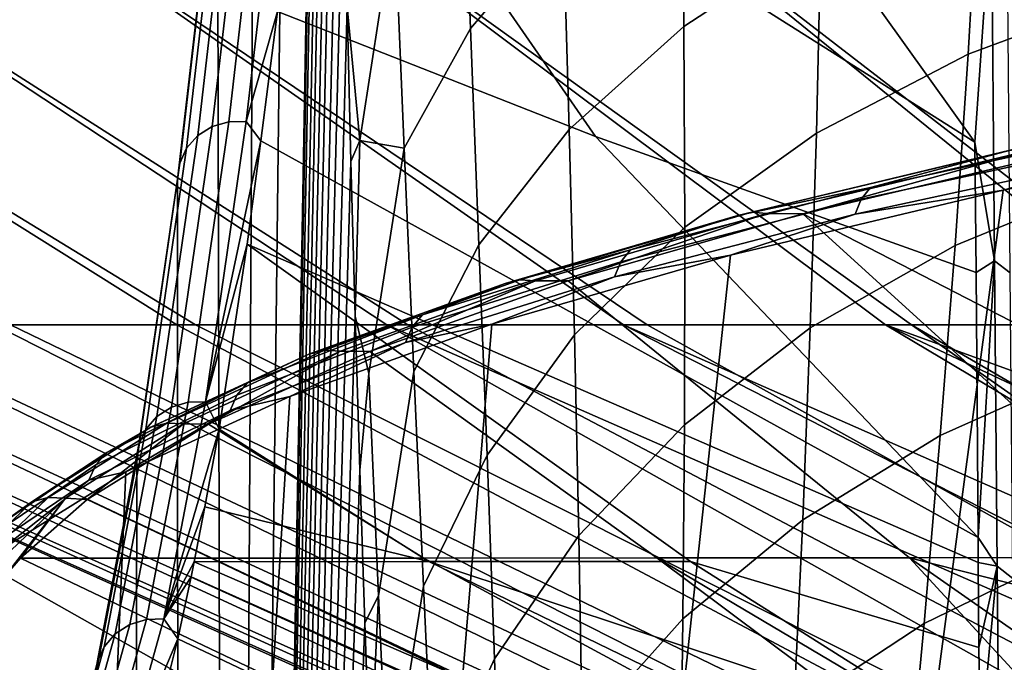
# Model space of a CAD drawing. Header units: metres. Extents: x -109 to 109, y -100 to 76.
# Tile 32 of 256: x -11.87 to -9.5, y -88.27 to -86.72. Entities that reach past the tile are written whole.
import ezdxf

# ---------------------------------------------------------------- set-up
doc = ezdxf.new("R2010")
doc.units = ezdxf.units.M
doc.layers.add('solid_21062310', color=7, linetype='CONTINUOUS')

msp = doc.modelspace()

# ---------------------------------------------------------------- linework, layer by layer
at = {"layer": 'solid_21062310'}
for points in [[(-11.218342, -84.198174, -20.642511), (-11.133986, -82.95079, -22.355103), (-11.131036, -83.689499, -22.414577), (-11.372429, -97.172516, -17.508698)], [(-11.131036, -83.689499, -22.414577), (-11.130246, -83.809944, -22.430538), (-11.372429, -97.172516, -17.508698)], [(-11.130246, -83.809944, -22.430538), (-11.128329, -84.060448, -22.469315), (-11.372429, -97.172516, -17.508698)], [(-11.128329, -84.060448, -22.469315), (-11.124802, -84.432457, -22.540722), (-11.372429, -97.172516, -17.508698)], [(-11.306479, -85.305794, -18.853283), (-11.218342, -84.198174, -20.642511), (-11.372429, -97.172516, -17.508698)], [(-11.124802, -84.432457, -22.540722), (-11.120452, -84.805519, -22.628798), (-11.372429, -97.172516, -17.508698)], [(-11.120452, -84.805519, -22.628798), (-11.115294, -85.180367, -22.733294), (-11.372429, -97.172516, -17.508698)], [(-11.115294, -85.180367, -22.733294), (-11.10934, -85.557892, -22.853905), (-11.372429, -97.172516, -17.508698)], [(-11.398639, -86.275864, -16.982473), (-11.306479, -85.305794, -18.853283), (-11.372429, -97.172516, -17.508698)], [(-11.10934, -85.557892, -22.853905), (-11.102566, -85.936478, -22.991186), (-11.372429, -97.172516, -17.508698)], [(-10.409773, -85.849281, -18.14254), (-11.164619, -85.8573, -17.516851), (-11.17906, -86.003365, -17.221411), (-9.575484, -87.01548, -16.478418)], [(-9.53539, -86.437317, -17.704651), (-9.579658, -86.527893, -17.481892), (-10.409773, -85.849281, -18.14254), (-9.575484, -87.01548, -16.478418)], [(-11.102566, -85.936478, -22.991186), (-11.094941, -86.314407, -23.14572), (-11.372429, -97.172516, -17.508698)], [(-10.789598, -86.74234, -25.136686), (-10.810962, -86.206467, -24.837946), (-10.582822, -85.964859, -25.416969), (-10.566229, -86.480293, -25.678543)], [(-11.17906, -86.003365, -17.221411), (-11.254085, -86.700981, -15.670811), (-10.488134, -87.002167, -15.719097)], [(-11.17906, -86.003365, -17.221411), (-10.488134, -87.002167, -15.719097), (-9.572343, -87.329102, -15.775206), (-9.575484, -87.01548, -16.478418)], [(-10.276054, -86.736969, -26.454378), (-10.281639, -86.24691, -26.204597), (-9.939151, -86.044937, -26.708696), (-9.945711, -86.521484, -26.926304)], [(-11.411187, -86.978096, -14.986444), (-11.315998, -86.154663, -16.918673), (-11.350635, -86.17569, -16.930298), (-11.445904, -86.999817, -14.996454)], [(-11.371209, -86.96637, -14.979996), (-11.276062, -86.143311, -16.911352), (-11.315998, -86.154663, -16.918673), (-11.411187, -86.978096, -14.986444)], [(-11.329125, -86.965576, -14.977618), (-11.233982, -86.14254, -16.908915), (-11.276062, -86.143311, -16.911352), (-11.371209, -86.96637, -14.979996)], [(-11.329125, -86.965576, -14.977618), (-11.254085, -86.700981, -15.670811), (-11.233982, -86.14254, -16.908915)], [(-11.445904, -86.999817, -14.996454), (-11.350635, -86.17569, -16.930298), (-11.377236, -86.20475, -16.945312), (-11.472616, -87.029823, -15.009236)], [(-11.472616, -87.029823, -15.009236), (-11.377236, -86.20475, -16.945312), (-11.393703, -86.239532, -16.962528), (-11.489214, -87.065742, -15.023781)], [(-9.591207, -86.803894, -27.583876), (-9.56438, -86.341095, -27.373892), (-9.136522, -86.197937, -27.791908), (-9.18209, -86.651733, -27.976458)], [(-10.810962, -86.206467, -24.837946), (-10.789598, -86.74234, -25.136686), (-10.949136, -87.029991, -24.585363), (-10.972109, -86.472237, -24.247126)], [(-11.489214, -87.065742, -15.023781), (-11.393703, -86.239532, -16.962528), (-11.398639, -86.275864, -16.982473), (-11.494444, -87.104958, -15.037765)], [(-10.551547, -86.985031, -25.963636), (-10.566229, -86.480293, -25.678543), (-10.281639, -86.24691, -26.204597), (-10.276054, -86.736969, -26.454378)], [(-11.494444, -87.104958, -15.037765), (-11.398639, -86.275864, -16.982473), (-11.372429, -97.172516, -17.508698), (-11.490609, -97.015823, -15.110414)], [(-11.094941, -86.314407, -23.14572), (-11.086438, -86.689964, -23.318089), (-11.372429, -97.172516, -17.508698)], [(-9.956485, -86.994041, -27.165474), (-9.945711, -86.521484, -26.926304), (-9.56438, -86.341095, -27.373892), (-9.591207, -86.803894, -27.583876)], [(-13.705759, -86.389984, -10.641622), (-13.19521, -86.389984, -11.672759), (-11.451565, -87.455231, -10.761018), (-11.896496, -87.455231, -9.868114)], [(-13.19521, -86.389984, 2.677897), (-13.705759, -86.389984, 1.64676), (-11.934747, -87.455231, 0.787705), (-11.496237, -87.455231, 1.68378)], [(-13.19521, -86.389984, -11.672759), (-12.607226, -86.389984, -12.661788), (-10.939737, -87.455231, -11.617332), (-11.451565, -87.455231, -10.761018)], [(-12.607226, -86.389984, 3.666926), (-13.19521, -86.389984, 2.677897), (-11.496237, -87.455231, 1.68378), (-10.990571, -87.455231, 2.543747)], [(-12.607226, -86.389984, -12.661788), (-11.945259, -86.389984, -13.602906), (-10.364004, -87.455231, -12.432055), (-10.939737, -87.455231, -11.617332)], [(-11.945259, -86.389984, 4.608045), (-12.607226, -86.389984, 3.666926), (-10.990571, -87.455231, 2.543747), (-10.420702, -87.455231, 3.362582)], [(-11.945259, -86.389984, -13.602906), (-11.213192, -86.389984, -14.490589), (-9.727729, -87.455231, -13.200427), (-10.364004, -87.455231, -12.432055)], [(-11.213192, -86.389984, 5.495728), (-11.945259, -86.389984, 4.608045), (-10.420702, -87.455231, 3.362582), (-9.789959, -87.455231, 4.135502)], [(-11.213192, -86.389984, -14.490589), (-10.415321, -86.389984, -15.319629), (-9.034628, -87.455231, -13.917959), (-9.727729, -87.455231, -13.200427)], [(-10.415321, -86.389984, 6.324768), (-11.213192, -86.389984, 5.495728), (-9.789959, -87.455231, 4.135502), (-9.102027, -87.455231, 4.857992)], [(-10.415321, -86.389984, -15.319629), (-9.55633, -86.389984, -16.085159), (-8.28875, -87.455231, -14.58046), (-9.034628, -87.455231, -13.917959)], [(-9.55633, -86.389984, 7.090298), (-10.415321, -86.389984, 6.324768), (-9.102027, -87.455231, 4.857992), (-8.360925, -87.455231, 5.525831)], [(-9.55633, -86.389984, -16.085159), (-8.641257, -86.389984, -16.782688), (-7.494452, -87.455231, -15.18406), (-8.28875, -87.455231, -14.58046)], [(-8.641257, -86.389984, 7.787827), (-9.55633, -86.389984, 7.090298), (-8.360925, -87.455231, 5.525831), (-7.556307, -87.450356, 6.157661)], [(-10.972109, -86.472237, -24.247126), (-11.055403, -87.011612, -23.810833), (-11.086438, -86.689964, -23.318089), (-11.075483, -86.424629, -23.453562)], [(-9.527846, -87.300842, -15.894677), (-9.53539, -86.437317, -17.704651), (-9.575484, -87.01548, -16.478418)], [(-9.53539, -86.437317, -17.704651), (-9.527846, -87.300842, -15.894677), (-9.489794, -87.329872, -15.907441), (-9.497347, -86.465378, -17.719442)], [(-10.972109, -86.472237, -24.247126), (-10.949136, -87.029991, -24.585363), (-11.055403, -87.011612, -23.810833)], [(-10.76897, -87.262764, -25.459816), (-10.789598, -86.74234, -25.136686), (-10.566229, -86.480293, -25.678543), (-10.551547, -86.985031, -25.963636)], [(-10.273649, -87.21994, -26.726145), (-10.276054, -86.736969, -26.454378), (-9.945711, -86.521484, -26.926304), (-9.956485, -86.994041, -27.165474)], [(-9.622708, -87.264168, -27.815327), (-9.591207, -86.803894, -27.583876), (-9.18209, -86.651733, -27.976458), (-9.233027, -87.104652, -28.182121)], [(-11.086438, -86.689964, -23.318089), (-11.077038, -87.062218, -23.508663), (-11.372429, -97.172516, -17.508698)], [(-11.329125, -86.965576, -14.977618), (-11.294097, -87.012329, -14.8821), (-11.254085, -86.700981, -15.670811)], [(-11.254085, -86.700981, -15.670811), (-11.294097, -87.012329, -14.8821), (-9.567479, -87.96627, -14.157817), (-10.488134, -87.002167, -15.719097)], [(-11.055403, -87.011612, -23.810833), (-11.077038, -87.062218, -23.508663), (-11.086438, -86.689964, -23.318089)], [(-10.789598, -86.74234, -25.136686), (-10.76897, -87.262764, -25.459816), (-10.925787, -87.566902, -24.948807), (-10.949136, -87.029991, -24.585363)], [(-10.538991, -87.478935, -26.271029), (-10.551547, -86.985031, -25.963636), (-10.276054, -86.736969, -26.454378), (-10.273649, -87.21994, -26.726145)], [(-9.971165, -87.461815, -27.426294), (-9.956485, -86.994041, -27.165474), (-9.591207, -86.803894, -27.583876), (-9.622708, -87.264168, -27.815327)], [(-11.509171, -87.652992, -12.997596), (-11.411187, -86.978096, -14.986444), (-11.445904, -86.999817, -14.996454), (-11.54397, -87.675278, -13.005943)], [(-11.469148, -87.640968, -12.992044), (-11.371209, -86.96637, -14.979996), (-11.411187, -86.978096, -14.986444), (-11.509171, -87.652992, -12.997596)], [(-11.427062, -87.640152, -12.989729), (-11.329125, -86.965576, -14.977618), (-11.371209, -86.96637, -14.979996), (-11.469148, -87.640968, -12.992044)], [(-11.427062, -87.640152, -12.989729), (-11.294097, -87.012329, -14.8821), (-11.329125, -86.965576, -14.977618)], [(-10.749411, -87.767998, -25.805443), (-10.76897, -87.262764, -25.459816), (-10.551547, -86.985031, -25.963636), (-10.538991, -87.478935, -26.271029)], [(-9.176493, -86.982964, 8.068676), (-9.826644, -87.124245, 7.258001), (-9.84894, -87.152954, 7.279355), (-9.197322, -87.011345, 8.09186)], [(-9.50171, -87.037674, 7.620883), (-9.826644, -87.124245, 7.258001), (-9.176493, -86.982964, 8.068676)], [(-8.772734, -86.985115, 8.59461), (-9.506713, -87.130905, 7.770273), (-9.757933, -89.00798, 8.156564), (-9.058431, -88.775192, 8.958006)], [(-9.210594, -87.04715, 8.109725), (-9.506713, -87.130905, 7.770273), (-8.772734, -86.985115, 8.59461)], [(-11.54397, -87.675278, -13.005943), (-11.445904, -86.999817, -14.996454), (-11.472616, -87.029823, -15.009236), (-11.570795, -87.70607, -13.016429)], [(-9.567479, -87.96627, -14.157817), (-9.572343, -87.329102, -15.775206), (-10.488134, -87.002167, -15.719097)], [(-10.274317, -87.695274, -27.019575), (-10.273649, -87.21994, -26.726145), (-9.956485, -86.994041, -27.165474), (-9.971165, -87.461815, -27.426294)], [(-11.570795, -87.70607, -13.016429), (-11.472616, -87.029823, -15.009236), (-11.489214, -87.065742, -15.023781), (-11.587528, -87.74292, -13.028222)], [(-11.427062, -87.640152, -12.989729), (-11.326965, -87.260704, -14.198699), (-11.294097, -87.012329, -14.8821)], [(-9.567479, -87.96627, -14.157817), (-11.294097, -87.012329, -14.8821), (-11.326965, -87.260704, -14.198699), (-9.567119, -88.026672, -13.987877)], [(-11.055403, -87.011612, -23.810833), (-11.06678, -87.434105, -23.716654), (-11.077038, -87.062218, -23.508663)], [(-10.949136, -87.029991, -24.585363), (-11.033704, -87.57193, -24.195644), (-11.06678, -87.434105, -23.716654), (-11.055403, -87.011612, -23.810833)], [(-10.949136, -87.029991, -24.585363), (-10.925787, -87.566902, -24.948807), (-11.010798, -88.106842, -24.604105), (-11.033704, -87.57193, -24.195644)], [(-9.470006, -87.029839, 7.594223), (-10.111954, -87.183693, 6.709902), (-10.145783, -87.192039, 6.733633), (-9.50171, -87.037674, 7.620883)], [(-9.436864, -87.03373, 7.56846), (-10.076592, -87.18705, 6.687195), (-10.111954, -87.183693, 6.709902), (-9.470006, -87.029839, 7.594223)], [(-9.436864, -87.03373, 7.56846), (-9.988896, -87.187904, 6.747822), (-10.076592, -87.18705, 6.687195)], [(-9.436864, -87.03373, 7.56846), (-9.343801, -87.035492, 7.622241), (-9.988896, -87.187904, 6.747822)], [(-9.197322, -87.011345, 8.09186), (-9.84894, -87.152954, 7.279355), (-9.863153, -87.188965, 7.296048), (-9.210594, -87.04715, 8.109725)], [(-9.527846, -87.300842, -15.894677), (-9.575484, -87.01548, -16.478418), (-9.572343, -87.329102, -15.775206)], [(-9.50171, -87.037674, 7.620883), (-10.145783, -87.192039, 6.733633), (-9.826644, -87.124245, 7.258001)], [(-8.386706, -88.012566, 6.086734), (-9.988896, -87.187904, 6.747822), (-9.343801, -87.035492, 7.622241)], [(-9.210594, -87.04715, 8.109725), (-9.863153, -87.188965, 7.296048), (-9.506713, -87.130905, 7.770273)], [(-11.587528, -87.74292, -13.028222), (-11.489214, -87.065742, -15.023781), (-11.494444, -87.104958, -15.037765), (-11.592729, -87.781837, -13.042801)], [(-11.077038, -87.062218, -23.508663), (-11.06678, -87.434105, -23.716654), (-11.372429, -97.172516, -17.508698)], [(-11.592729, -87.781837, -13.042801), (-11.494444, -87.104958, -15.037765), (-11.490609, -97.015823, -15.110414), (-11.607741, -96.720352, -12.733473)], [(-9.65826, -87.720879, -28.068731), (-9.622708, -87.264168, -27.815327), (-9.233027, -87.104652, -28.182121), (-9.288481, -87.55558, -28.409615)], [(-9.826644, -87.124245, 7.258001), (-10.404139, -87.274078, 6.395501), (-10.427737, -87.303123, 6.414911), (-9.84894, -87.152954, 7.279355)], [(-10.145783, -87.192039, 6.733633), (-10.404139, -87.274078, 6.395501), (-9.826644, -87.124245, 7.258001)], [(-9.84894, -87.152954, 7.279355), (-10.427737, -87.303123, 6.414911), (-10.442784, -87.339348, 6.430357), (-9.863153, -87.188965, 7.296048)], [(-9.506713, -87.130905, 7.770273), (-10.163671, -87.287186, 6.881073), (-10.377699, -89.272644, 7.308811), (-9.757933, -89.00798, 8.156564)], [(-9.863153, -87.188965, 7.296048), (-10.163671, -87.287186, 6.881073), (-9.506713, -87.130905, 7.770273)], [(-10.111954, -87.183693, 6.709902), (-10.670321, -87.34623, 5.772053), (-10.705994, -87.35511, 5.792689), (-10.145783, -87.192039, 6.733633)], [(-10.145783, -87.192039, 6.733633), (-10.705994, -87.35511, 5.792689), (-10.404139, -87.274078, 6.395501)], [(-10.076592, -87.18705, 6.687195), (-10.633039, -87.34903, 5.752574), (-10.670321, -87.34623, 5.772053), (-10.111954, -87.183693, 6.709902)], [(-10.076592, -87.18705, 6.687195), (-10.554162, -87.349144, 5.816257), (-10.633039, -87.34903, 5.752574)], [(-10.076592, -87.18705, 6.687195), (-9.988896, -87.187904, 6.747822), (-10.554162, -87.349144, 5.816257)], [(-9.732279, -88.014961, 4.857481), (-10.554162, -87.349144, 5.816257), (-9.988896, -87.187904, 6.747822), (-9.079474, -88.014633, 5.493199)], [(-9.863153, -87.188965, 7.296048), (-10.442784, -87.339348, 6.430357), (-10.163671, -87.287186, 6.881073)], [(-8.532207, -88.066498, 5.829533), (-9.079474, -88.014633, 5.493199), (-9.988896, -87.187904, 6.747822), (-8.386706, -88.012566, 6.086734)], [(-10.528621, -87.9618, -26.599928), (-10.538991, -87.478935, -26.271029), (-10.273649, -87.21994, -26.726145), (-10.274317, -87.695274, -27.019575)], [(-11.427062, -87.640152, -12.989729), (-11.394186, -87.705757, -12.804917), (-11.326965, -87.260704, -14.198699)], [(-11.326965, -87.260704, -14.198699), (-11.394186, -87.705757, -12.804917), (-10.88963, -88.023972, -12.444773), (-10.259596, -88.024391, -13.241715)], [(-11.326965, -87.260704, -14.198699), (-10.259596, -88.024391, -13.241715), (-9.565277, -88.23127, -13.385783), (-9.567119, -88.026672, -13.987877)], [(-10.76897, -87.262764, -25.459816), (-10.749411, -87.767998, -25.805443), (-10.902451, -88.08374, -25.334831), (-10.925787, -87.566902, -24.948807)], [(-9.989335, -87.92392, -27.708977), (-9.971165, -87.461815, -27.426294), (-9.622708, -87.264168, -27.815327), (-9.65826, -87.720879, -28.068731)], [(-10.404139, -87.274078, 6.395501), (-10.905061, -87.43116, 5.487695), (-10.929786, -87.460556, 5.505063), (-10.427737, -87.303123, 6.414911)], [(-10.163671, -87.287186, 6.881073), (-10.737947, -87.453606, 5.934272), (-10.913565, -89.574272, 6.426228), (-10.377699, -89.272644, 7.308811)], [(-10.705994, -87.35511, 5.792689), (-10.905061, -87.43116, 5.487695), (-10.404139, -87.274078, 6.395501)], [(-10.442784, -87.339348, 6.430357), (-10.737947, -87.453606, 5.934272), (-10.163671, -87.287186, 6.881073)], [(-10.427737, -87.303123, 6.414911), (-10.929786, -87.460556, 5.505063), (-10.945557, -87.497009, 5.519197), (-10.442784, -87.339348, 6.430357)], [(-9.527846, -87.300842, -15.894677), (-9.572343, -87.329102, -15.775206), (-9.567479, -87.96627, -14.157817)], [(-9.521427, -88.035355, -14.028614), (-9.527846, -87.300842, -15.894677), (-9.567479, -87.96627, -14.157817)], [(-9.527846, -87.300842, -15.894677), (-9.521427, -88.035355, -14.028614), (-9.483369, -88.065208, -14.039288), (-9.489794, -87.329872, -15.907441)], [(-10.442784, -87.339348, 6.430357), (-10.945557, -87.497009, 5.519197), (-10.737947, -87.453606, 5.934272)], [(-10.670321, -87.34623, 5.772053), (-11.140882, -87.5159, 4.788543), (-11.178102, -87.525345, 4.805945), (-10.705994, -87.35511, 5.792689)], [(-10.705994, -87.35511, 5.792689), (-11.178102, -87.525345, 4.805945), (-10.905061, -87.43116, 5.487695)], [(-10.633039, -87.34903, 5.752574), (-11.101986, -87.51812, 4.772436), (-11.140882, -87.5159, 4.788543), (-10.670321, -87.34623, 5.772053)], [(-10.633039, -87.34903, 5.752574), (-11.031587, -87.518684, 4.835493), (-11.101986, -87.51812, 4.772436)], [(-10.633039, -87.34903, 5.752574), (-10.554162, -87.349144, 5.816257), (-11.031587, -87.518684, 4.835493)], [(-10.340677, -88.01532, 4.179142), (-11.031587, -87.518684, 4.835493), (-10.554162, -87.349144, 5.816257), (-9.732279, -88.014961, 4.857481)], [(-11.06678, -87.434105, -23.716654), (-11.055655, -87.80452, -23.942236), (-11.372429, -97.172516, -17.508698)], [(-10.905061, -87.43116, 5.487695), (-11.326068, -87.594177, 4.541332), (-11.351738, -87.62394, 4.556575), (-10.929786, -87.460556, 5.505063)], [(-11.178102, -87.525345, 4.805945), (-11.326068, -87.594177, 4.541332), (-10.905061, -87.43116, 5.487695)], [(-11.033704, -87.57193, -24.195644), (-11.055655, -87.80452, -23.942236), (-11.06678, -87.434105, -23.716654)], [(-13.04479, -87.455231, -4.045445), (-13.041209, -87.455231, -5.043057), (-10.995417, -88.368324, -5.068095), (-11.00711, -88.368324, -4.235935)], [(-12.972169, -87.455231, -3.050474), (-13.04479, -87.455231, -4.045445), (-11.00711, -88.368324, -4.235935), (-10.955914, -88.368324, -3.40527)], [(-13.041209, -87.455231, -5.043057), (-12.961446, -87.455231, -6.037481), (-10.920901, -88.368324, -5.896994), (-10.995417, -88.368324, -5.068095)], [(-12.823769, -87.455231, -2.063956), (-12.972169, -87.455231, -3.050474), (-10.955914, -88.368324, -3.40527), (-10.842119, -88.368324, -2.580845)], [(-12.961446, -87.455231, -6.037481), (-12.805967, -87.455231, -7.022909), (-10.783988, -88.368324, -6.717896), (-10.920901, -88.368324, -5.896994)], [(-12.600457, -87.455231, -1.091652), (-12.823769, -87.455231, -2.063956), (-10.842119, -88.368324, -2.580845), (-10.666378, -88.368324, -1.76737)], [(-12.805967, -87.455231, -7.022909), (-12.575681, -87.455231, -7.993584), (-10.585459, -88.368324, -7.526112), (-10.783988, -88.368324, -6.717896)], [(-12.303538, -87.455231, -0.139244), (-12.600457, -87.455231, -1.091652), (-10.666378, -88.368324, -1.76737), (-10.429694, -88.368324, -0.969494)], [(-12.575681, -87.455231, -7.993584), (-12.271933, -87.455231, -8.943836), (-10.32645, -88.368324, -8.317022), (-10.585459, -88.368324, -7.526112)], [(-11.934747, -87.455231, 0.787705), (-12.303538, -87.455231, -0.139244), (-10.429694, -88.368324, -0.969494), (-10.133419, -88.368324, -0.191775)], [(-12.271933, -87.455231, -8.943836), (-11.896496, -87.455231, -9.868114), (-10.00844, -88.368324, -9.08611), (-10.32645, -88.368324, -8.317022)], [(-11.496237, -87.455231, 1.68378), (-11.934747, -87.455231, 0.787705), (-10.133419, -88.368324, -0.191775), (-9.779246, -88.368324, 0.561344)], [(-11.896496, -87.455231, -9.868114), (-11.451565, -87.455231, -10.761018), (-9.633246, -88.368324, -9.828979), (-10.00844, -88.368324, -9.08611)], [(-10.990571, -87.455231, 2.543747), (-11.496237, -87.455231, 1.68378), (-9.779246, -88.368324, 0.561344), (-9.369199, -88.368324, 1.285559)], [(-11.451565, -87.455231, -10.761018), (-10.939737, -87.455231, -11.617332), (-9.203012, -88.368324, -10.541388), (-9.633246, -88.368324, -9.828979)], [(-10.929786, -87.460556, 5.505063), (-11.351738, -87.62394, 4.556575), (-11.368117, -87.660629, 4.569342), (-10.945557, -87.497009, 5.519197)], [(-10.737947, -87.453606, 5.934272), (-11.224388, -87.627502, 4.936962), (-11.362667, -89.90992, 5.517153), (-10.913565, -89.574272, 6.426228)], [(-10.945557, -87.497009, 5.519197), (-11.224388, -87.627502, 4.936962), (-10.737947, -87.453606, 5.934272)], [(-10.990571, -87.455231, 2.543747), (-9.369199, -88.368324, 1.285559), (-8.910884, -88.426437, 1.718403), (-8.907517, -88.367058, 1.979462)], [(-8.872712, -88.246239, 2.514522), (-10.420702, -87.455231, 3.362582), (-10.990571, -87.455231, 2.543747), (-8.907517, -88.367058, 1.979462)], [(-10.939737, -87.455231, -11.617332), (-10.364004, -87.455231, -12.432055), (-8.721021, -88.367523, -11.221442), (-9.203012, -88.368324, -10.541388)], [(-8.753789, -88.071075, 3.298586), (-9.789959, -87.455231, 4.135502), (-10.420702, -87.455231, 3.362582), (-8.823099, -88.157944, 2.908586)], [(-8.872712, -88.246239, 2.514522), (-8.823099, -88.157944, 2.908586), (-10.420702, -87.455231, 3.362582)], [(-10.364004, -87.455231, -12.432055), (-9.727729, -87.455231, -13.200427), (-8.565553, -88.265907, -11.808492), (-8.721021, -88.367523, -11.221442)], [(-8.43444, -87.820099, 4.435245), (-9.102027, -87.455231, 4.857992), (-9.789959, -87.455231, 4.135502), (-8.558875, -87.902, 4.062824)], [(-8.610402, -87.978912, 3.774237), (-8.558875, -87.902, 4.062824), (-9.789959, -87.455231, 4.135502), (-8.665399, -87.985779, 3.683569)], [(-8.753789, -88.071075, 3.298586), (-8.665399, -87.985779, 3.683569), (-9.789959, -87.455231, 4.135502)], [(-9.727729, -87.455231, -13.200427), (-8.44337, -88.202774, -12.176519), (-8.565553, -88.265907, -11.808492)], [(-9.727729, -87.455231, -13.200427), (-9.034628, -87.455231, -13.917959), (-8.303609, -88.141594, -12.536951), (-8.44337, -88.202774, -12.176519)], [(-10.731104, -88.258263, -26.172255), (-10.749411, -87.767998, -25.805443), (-10.538991, -87.478935, -26.271029), (-10.528621, -87.9618, -26.599928)], [(-10.277829, -88.162315, -27.334558), (-10.274317, -87.695274, -27.019575), (-9.971165, -87.461815, -27.426294), (-9.989335, -87.92392, -27.708977)], [(-10.945557, -87.497009, 5.519197), (-11.368117, -87.660629, 4.569342), (-11.224388, -87.627502, 4.936962)], [(-11.140882, -87.5159, 4.788543), (-11.520234, -87.691139, 3.767487), (-11.558697, -87.701157, 3.781543), (-11.178102, -87.525345, 4.805945)], [(-11.178102, -87.525345, 4.805945), (-11.558697, -87.701157, 3.781543), (-11.326068, -87.594177, 4.541332)], [(-11.101986, -87.51812, 4.772436), (-11.480042, -87.692757, 3.754867), (-11.520234, -87.691139, 3.767487), (-11.140882, -87.5159, 4.788543)], [(-11.101986, -87.51812, 4.772436), (-11.419858, -87.694031, 3.812525), (-11.480042, -87.692757, 3.754867)], [(-11.101986, -87.51812, 4.772436), (-11.031587, -87.518684, 4.835493), (-11.419858, -87.694031, 3.812525)], [(-10.340677, -88.01532, 4.179142), (-10.901893, -88.015694, 3.461278), (-11.419858, -87.694031, 3.812525), (-11.031587, -87.518684, 4.835493)], [(-9.69719, -88.17289, -28.344597), (-9.65826, -87.720879, -28.068731), (-9.288481, -87.55558, -28.409615), (-9.347584, -88.003334, -28.659636)], [(-11.033704, -87.57193, -24.195644), (-11.010798, -88.106842, -24.604105), (-11.043643, -88.17157, -24.185802), (-11.055655, -87.80452, -23.942236)], [(-10.925787, -87.566902, -24.948807), (-10.902451, -88.08374, -25.334831), (-10.987035, -88.617584, -25.033352), (-11.010798, -88.106842, -24.604105)], [(-11.326068, -87.594177, 4.541332), (-11.664467, -87.761795, 3.563329), (-11.690895, -87.791931, 3.57638), (-11.351738, -87.62394, 4.556575)], [(-11.558697, -87.701157, 3.781543), (-11.664467, -87.761795, 3.563329), (-11.326068, -87.594177, 4.541332)], [(-11.351738, -87.62394, 4.556575), (-11.690895, -87.791931, 3.57638), (-11.707764, -87.828865, 3.587734), (-11.368117, -87.660629, 4.569342)], [(-11.224388, -87.627502, 4.936962), (-11.618594, -87.808517, 3.897496), (-11.724736, -90.282417, 4.587078), (-11.362667, -89.90992, 5.517153)], [(-11.368117, -87.660629, 4.569342), (-11.618594, -87.808517, 3.897496), (-11.224388, -87.627502, 4.936962)], [(-11.56932, -88.163246, -10.958866), (-11.469148, -87.640968, -12.992044), (-11.509171, -87.652992, -12.997596), (-11.609388, -88.175507, -10.963499)], [(-11.52723, -88.162415, -10.956612), (-11.427062, -87.640152, -12.989729), (-11.469148, -87.640968, -12.992044), (-11.56932, -88.163246, -10.958866)], [(-11.52723, -88.162415, -10.956612), (-11.394186, -87.705757, -12.804917), (-11.427062, -87.640152, -12.989729)], [(-11.368117, -87.660629, 4.569342), (-11.707764, -87.828865, 3.587734), (-11.618594, -87.808517, 3.897496)], [(-11.609388, -88.175507, -10.963499), (-11.509171, -87.652992, -12.997596), (-11.54397, -87.675278, -13.005943), (-11.644271, -88.198227, -10.970146)], [(-11.520234, -87.691139, 3.767487), (-11.805727, -87.870377, 2.717083), (-11.845122, -87.880974, 2.727708), (-11.558697, -87.701157, 3.781543)], [(-11.480042, -87.692757, 3.754867), (-11.764564, -87.871384, 2.708038), (-11.805727, -87.870377, 2.717083), (-11.520234, -87.691139, 3.767487)], [(-11.480042, -87.692757, 3.754867), (-11.712328, -87.874588, 2.756392), (-11.764564, -87.871384, 2.708038)], [(-11.480042, -87.692757, 3.754867), (-11.419858, -87.694031, 3.812525), (-11.712328, -87.874588, 2.756392)], [(-10.901893, -88.015694, 3.461278), (-11.413363, -88.016083, 2.707165), (-11.712328, -87.874588, 2.756392), (-11.419858, -87.694031, 3.812525)], [(-11.644271, -88.198227, -10.970146), (-11.54397, -87.675278, -13.005943), (-11.570795, -87.70607, -13.016429), (-11.671212, -88.229614, -10.978282)], [(-10.520368, -88.433273, -26.949856), (-10.528621, -87.9618, -26.599928), (-10.274317, -87.695274, -27.019575), (-10.277829, -88.162315, -27.334558)], [(-11.558697, -87.701157, 3.781543), (-11.845122, -87.880974, 2.727708), (-11.664467, -87.761795, 3.563329)], [(-11.671212, -88.229614, -10.978282), (-11.570795, -87.70607, -13.016429), (-11.587528, -87.74292, -13.028222), (-11.688084, -88.267197, -10.987263)], [(-11.52723, -88.162415, -10.956612), (-11.428869, -87.892677, -12.126606), (-11.394186, -87.705757, -12.804917)], [(-11.394186, -87.705757, -12.804917), (-11.428869, -87.892677, -12.126606), (-10.88963, -88.023972, -12.444773)], [(-10.010507, -88.379349, -28.0138), (-9.989335, -87.92392, -27.708977), (-9.65826, -87.720879, -28.068731), (-9.69719, -88.17289, -28.344597)], [(-11.688084, -88.267197, -10.987263), (-11.587528, -87.74292, -13.028222), (-11.592729, -87.781837, -13.042801), (-11.69363, -88.307953, -10.994822)], [(-11.664467, -87.761795, 3.563329), (-11.918186, -87.932686, 2.560647), (-11.945183, -87.963203, 2.571454), (-11.690895, -87.791931, 3.57638)], [(-11.845122, -87.880974, 2.727708), (-11.918186, -87.932686, 2.560647), (-11.664467, -87.761795, 3.563329)], [(-10.749411, -87.767998, -25.805443), (-10.731104, -88.258263, -26.172255), (-10.879403, -88.581192, -25.741554), (-10.902451, -88.08374, -25.334831)], [(-11.690895, -87.791931, 3.57638), (-11.945183, -87.963203, 2.571454), (-11.962418, -88.000381, 2.58136), (-11.707764, -87.828865, 3.587734)], [(-11.592729, -87.781837, -13.042801), (-11.607741, -96.720352, -12.733473), (-11.724059, -96.28508, -10.373134), (-11.69363, -88.307953, -10.994822)], [(-11.618594, -87.808517, 3.897496), (-11.916852, -87.993835, 2.823683), (-11.997814, -90.690018, 3.644076), (-11.724736, -90.282417, 4.587078)], [(-11.707764, -87.828865, 3.587734), (-11.916852, -87.993835, 2.823683), (-11.618594, -87.808517, 3.897496)], [(-11.055655, -87.80452, -23.942236), (-11.043643, -88.17157, -24.185802), (-11.372429, -97.172516, -17.508698)], [(-11.707764, -87.828865, 3.587734), (-11.962418, -88.000381, 2.58136), (-11.916852, -87.993835, 2.823683)], [(-11.805727, -87.870377, 2.717083), (-11.995451, -88.05204, 1.645675), (-12.035465, -88.063232, 1.652808), (-11.845122, -87.880974, 2.727708)], [(-11.845122, -87.880974, 2.727708), (-12.035465, -88.063232, 1.652808), (-11.918186, -87.932686, 2.560647)], [(-11.764564, -87.871384, 2.708038), (-11.953644, -88.052437, 1.640265), (-11.995451, -88.05204, 1.645675), (-11.805727, -87.870377, 2.717083)], [(-11.764564, -87.871384, 2.708038), (-11.908764, -88.057648, 1.675495), (-11.953644, -88.052437, 1.640265)], [(-11.764564, -87.871384, 2.708038), (-11.872435, -88.016029, 1.922802), (-11.908764, -88.057648, 1.675495)], [(-11.764564, -87.871384, 2.708038), (-11.712328, -87.874588, 2.756392), (-11.872435, -88.016029, 1.922802)], [(-11.413363, -88.016083, 2.707165), (-11.872435, -88.016029, 1.922802), (-11.712328, -87.874588, 2.756392)], [(-11.52723, -88.162415, -10.956612), (-11.454714, -88.024841, -11.602861), (-11.428869, -87.892677, -12.126606)], [(-11.428869, -87.892677, -12.126606), (-11.454714, -88.024841, -11.602861), (-10.88963, -88.023972, -12.444773)], [(-10.283865, -88.620293, -27.67111), (-10.277829, -88.162315, -27.334558), (-9.989335, -87.92392, -27.708977), (-10.010507, -88.379349, -28.0138)], [(-10.714119, -88.733612, -26.559364), (-10.731104, -88.258263, -26.172255), (-10.528621, -87.9618, -26.599928), (-10.520368, -88.433273, -26.949856)], [(-9.521427, -88.035355, -14.028614), (-9.567479, -87.96627, -14.157817), (-9.567119, -88.026672, -13.987877)], [(-9.738791, -88.618996, -28.643414), (-9.69719, -88.17289, -28.344597), (-9.347584, -88.003334, -28.659636), (-9.409459, -88.446648, -28.932846)], [(-10.009011, -88.904579, 1.263999), (-10.408276, -88.904976, 0.504578), (-11.908764, -88.057648, 1.675495), (-11.872435, -88.016029, 1.922802)], [(-9.55619, -88.903084, 1.993882), (-10.009011, -88.904579, 1.263999), (-11.872435, -88.016029, 1.922802), (-11.413363, -88.016083, 2.707165)], [(-11.52723, -88.162415, -10.956612), (-11.461981, -88.061012, -11.451847), (-11.454714, -88.024841, -11.602861)], [(-9.559114, -88.84655, -11.222953), (-11.454714, -88.024841, -11.602861), (-11.461981, -88.061012, -11.451847), (-9.558641, -88.91272, -10.943516)], [(-9.559544, -88.668732, -11.920081), (-10.88963, -88.023972, -12.444773), (-11.454714, -88.024841, -11.602861), (-9.559114, -88.84655, -11.222953)], [(-9.518522, -88.762253, 2.622604), (-9.55619, -88.903084, 1.993882), (-11.413363, -88.016083, 2.707165), (-10.901893, -88.015694, 3.461278)], [(-9.466071, -88.669014, 3.04305), (-9.518522, -88.762253, 2.622604), (-10.901893, -88.015694, 3.461278), (-10.340677, -88.01532, 4.179142)], [(-9.561312, -88.465012, -12.639524), (-10.259596, -88.024391, -13.241715), (-10.88963, -88.023972, -12.444773)], [(-9.559544, -88.668732, -11.920081), (-9.561312, -88.465012, -12.639524), (-10.88963, -88.023972, -12.444773)], [(-9.297902, -88.48703, 3.872294), (-9.392338, -88.577232, 3.459968), (-10.340677, -88.01532, 4.179142), (-9.732279, -88.014961, 4.857481)], [(-9.392338, -88.577232, 3.459968), (-9.466071, -88.669014, 3.04305), (-10.340677, -88.01532, 4.179142)], [(-9.561312, -88.465012, -12.639524), (-9.565277, -88.23127, -13.385783), (-10.259596, -88.024391, -13.241715)], [(-8.896652, -88.22718, 5.071804), (-9.732279, -88.014961, 4.857481), (-9.079474, -88.014633, 5.493199)], [(-9.183733, -88.398392, 4.279088), (-9.297902, -88.48703, 3.872294), (-9.732279, -88.014961, 4.857481)], [(-8.896652, -88.22718, 5.071804), (-9.183733, -88.398392, 4.279088), (-9.732279, -88.014961, 4.857481)], [(-9.521427, -88.035355, -14.028614), (-9.567119, -88.026672, -13.987877), (-9.565277, -88.23127, -13.385783)], [(-9.521427, -88.035355, -14.028614), (-9.565277, -88.23127, -13.385783), (-9.561312, -88.465012, -12.639524)], [(-9.516166, -88.637238, -12.115644), (-9.521427, -88.035355, -14.028614), (-9.561312, -88.465012, -12.639524)], [(-9.521427, -88.035355, -14.028614), (-9.516166, -88.637238, -12.115644), (-9.478102, -88.667763, -12.124176), (-9.483369, -88.065208, -14.039288)], [(-10.408276, -88.904976, 0.504578), (-12.006833, -88.2416, 0.579085), (-11.908764, -88.057648, 1.675495)], [(-11.52723, -88.162415, -10.956612), (-11.494035, -88.210419, -10.783901), (-11.461981, -88.061012, -11.451847)], [(-9.558641, -88.91272, -10.943516), (-11.461981, -88.061012, -11.451847), (-11.494035, -88.210419, -10.783901), (-10.017291, -88.910553, -10.215325)], [(-10.902451, -88.08374, -25.334831), (-10.879403, -88.581192, -25.741554), (-10.962697, -89.105324, -25.481281), (-10.987035, -88.617584, -25.033352)], [(-11.010798, -88.106842, -24.604105), (-11.030727, -88.533363, -24.447739), (-11.043643, -88.17157, -24.185802)], [(-11.010798, -88.106842, -24.604105), (-10.987035, -88.617584, -25.033352), (-11.01689, -88.888199, -24.728374), (-11.030727, -88.533363, -24.447739)], [(-11.671151, -88.530212, -8.892084), (-11.56932, -88.163246, -10.958866), (-11.609388, -88.175507, -10.963499), (-11.711266, -88.542633, -8.895784)], [(-11.629059, -88.529366, -8.889893), (-11.52723, -88.162415, -10.956612), (-11.56932, -88.163246, -10.958866), (-11.671151, -88.530212, -8.892084)], [(-11.629059, -88.529366, -8.889893), (-11.494035, -88.210419, -10.783901), (-11.52723, -88.162415, -10.956612)], [(-11.043643, -88.17157, -24.185802), (-11.030727, -88.533363, -24.447739), (-11.372429, -97.172516, -17.508698)], [(-10.514067, -88.892891, -27.320536), (-10.520368, -88.433273, -26.949856), (-10.277829, -88.162315, -27.334558), (-10.283865, -88.620293, -27.67111)], [(-11.711266, -88.542633, -8.895784), (-11.609388, -88.175507, -10.963499), (-11.644271, -88.198227, -10.970146), (-11.746233, -88.565666, -8.900702)], [(-10.034136, -88.827042, -28.341057), (-10.010507, -88.379349, -28.0138), (-9.69719, -88.17289, -28.344597), (-9.738791, -88.618996, -28.643414)], [(-11.746233, -88.565666, -8.900702), (-11.644271, -88.198227, -10.970146), (-11.671212, -88.229614, -10.978282), (-11.773293, -88.597481, -8.906449)], [(-11.629059, -88.529366, -8.889893), (-11.526963, -88.341805, -10.118327), (-11.494035, -88.210419, -10.783901)], [(-10.017291, -88.910553, -10.215325), (-11.494035, -88.210419, -10.783901), (-11.526963, -88.341805, -10.118327)], [(-10.408276, -88.904976, 0.504578), (-10.750021, -88.90538, -0.282404), (-12.017079, -88.333923, 0.028743), (-12.006833, -88.2416, 0.579085)], [(-11.773293, -88.597481, -8.906449), (-11.671212, -88.229614, -10.978282), (-11.688084, -88.267197, -10.987263), (-11.790305, -88.635567, -8.912572)], [(-10.731104, -88.258263, -26.172255), (-10.714119, -88.733612, -26.559364), (-10.856818, -89.059807, -26.167645), (-10.879403, -88.581192, -25.741554)]]:
    msp.add_3dface(points, dxfattribs=at)

doc.saveas('drawing.dxf')
